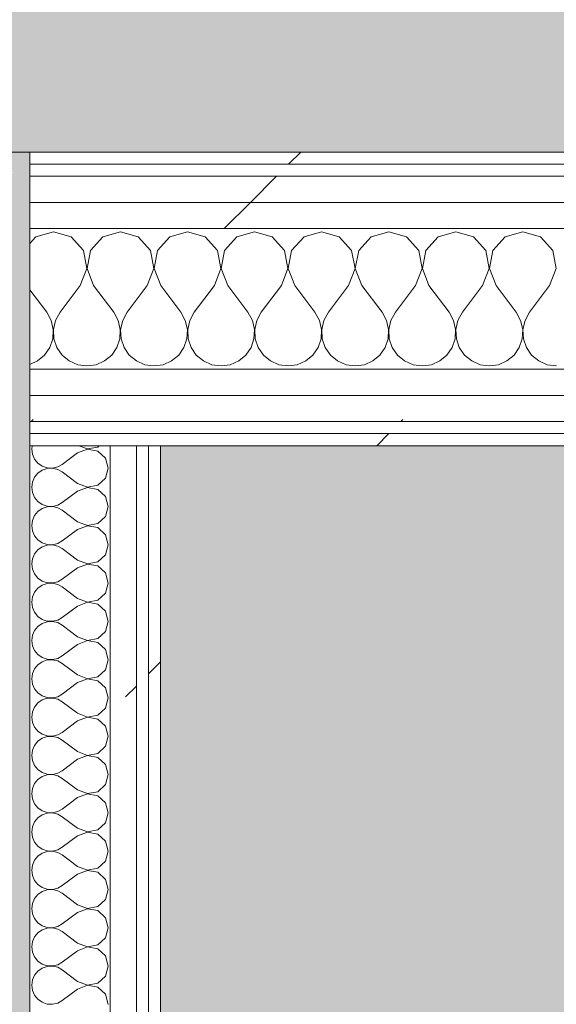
# Model space of a CAD drawing. Header units: millimetres. Extents: x -40968 to 13979, y -19284 to 4746.
# Tile 60 of 106: x -23033 to -22767, y 1686 to 2175. Entities that reach past the tile are written whole.
import ezdxf

# ---------------------------------------------------------------- set-up
doc = ezdxf.new("R2010")
doc.units = ezdxf.units.MM
doc.header["$MEASUREMENT"] = 0
doc.linetypes.add('Wipeout_Contour', pattern=[1000, 0, -1000])
for name, color, linetype in [('07_CR_Cel Ras pladur', 7, 'Continuous'), ('12_FAÇ_Façana', 7, 'Continuous'), ('Nuevo_08_E_Envans secs', 7, 'Continuous')]:
    doc.layers.add(name, color=color, linetype=linetype)
for name, color, linetype, lineweight, true_color in [('07_CR_Cel Ras pladur_Pluma_Nº__102', 7, 'Continuous', 5, 0xcccccc), ('12_FAÇ_Façana_Pluma_Nº__176', 7, 'Continuous', 15, 0x93a0c6), ('Nuevo_08_E_Envans secs_Pluma_Nº__102', 7, 'Continuous', 5, 0xcccccc), ('Nuevo_08_E_Envans secs_Pluma_Nº__171', 171, 'Continuous', 13, 0xaaaaff), ('Nuevo_08_E_Envans secs_Pluma_Nº__177', 7, 'Continuous', 15, 0xf7e046)]:
    doc.layers.add(name, color=color, linetype=linetype, lineweight=lineweight, true_color=true_color)
doc.layers.add('12_FAÇ_Façana_Pluma_Nº__7', color=7, linetype='Continuous', lineweight=5)
doc.layers.add('Nuevo_08_E_Envans secs_Pluma_Nº__1', color=7, linetype='Continuous', lineweight=5)
pattern_1 = [(45, (0, 0), (-183.8478, 183.8478), [195, -65]), (45, (7e-14, 183.85), (-183.8478, 183.8478), [195, -65])]

# ---------------------------------------------------------------- blocks, each defined once
blk = doc.blocks.new('Forjado_1_2', base_point=(-28277.4, 2109.55))
at = {"layer": '07_CR_Cel Ras pladur_Pluma_Nº__102', "linetype": 'Continuous', "lineweight": 0, "true_color": 0x333333}
blk.add_hatch(color=250, dxfattribs=at).paths.add_polyline_path([(-28277.4, 2109.55), (7879.57, 2109.55), (7879.57, 3863.45), (-28277.4, 3863.45)])
at = {"layer": '07_CR_Cel Ras pladur_Pluma_Nº__102', "color": 254, "linetype": 'Continuous', "lineweight": 5, "true_color": 0xcccccc, "flags": 128}
blk.add_lwpolyline([(-28277.4, 2109.55), (7879.57, 2109.55), (7879.57, 3863.45), (-28277.4, 3863.45)], close=True, dxfattribs=at)
blk = doc.blocks.new('Forjado_10_2', base_point=(-22963.42, -1128.98))
at = {"layer": '07_CR_Cel Ras pladur_Pluma_Nº__102', "linetype": 'Continuous', "lineweight": 0, "true_color": 0x333333}
h = blk.add_hatch(color=250, dxfattribs=at)
h.paths.add_polyline_path([(-22963.42, -1128.98), (-12886.81, -1128.98), (-12886.81, -996.81), (-12428.84, -996.81), (-12428.84, 1963.55), (-22963.42, 1963.55)])
h.paths.add_polyline_path([(-22498.42, 1617.29), (-12898.42, 1617.29), (-12898.42, -782.71), (-22498.42, -782.71)], flags=0)
at = {"layer": '07_CR_Cel Ras pladur_Pluma_Nº__102', "color": 254, "linetype": 'Continuous', "lineweight": 5, "true_color": 0xcccccc, "flags": 128}
blk.add_lwpolyline([(-22963.42, -1128.98), (-12886.81, -1128.98), (-12886.81, -996.81), (-12428.84, -996.81), (-12428.84, 1963.55), (-22963.42, 1963.55)], close=True, dxfattribs=at)
blk = doc.blocks.new('Muro_60_2', base_point=(-23028.42, -1193.98))
at = {"layer": '12_FAÇ_Façana_Pluma_Nº__176', "linetype": 'Continuous', "lineweight": 0, "true_color": 0x495063}
for points in [[(-23028.42, 2109.55), (-23038.42, 2109.55), (-23038.42, 2099.55), (-23036.6, 2099.55)], [(-23036.6, 2099.55), (-23028.42, 2099.55), (-23028.42, 2109.55)], [(-23036.6, 2099.55), (-23038.42, 2097.33), (-23038.42, -1153.98), (-23028.42, -1153.98), (-23028.42, 2099.55)]]:
    blk.add_hatch(color=251, dxfattribs=at).paths.add_polyline_path(points)
at = {"layer": '12_FAÇ_Façana_Pluma_Nº__7', "color": 7, "linetype": 'Continuous', "lineweight": 5, "flags": 128}
for points in [[(-23028.42, 2109.55), (-23038.42, 2109.55)], [(-23028.42, -1153.98), (-23028.42, 2109.55)]]:
    blk.add_lwpolyline(points, dxfattribs=at)
blk = doc.blocks.new('*X499')
at = {"layer": 'Nuevo_08_E_Envans secs_Pluma_Nº__102', "color": 254, "linetype": 'Continuous', "lineweight": 5, "true_color": 0xcccccc}
for p, q in [((-23027.24, 1963.55), (-23027.47, 1961.9)), ((-23027.47, 1961.9), (-23027.1, 1959.3)), ((-23027.1, 1959.3), (-23026.04, 1956.9)), ((-23004.61, 1960), (-23012.23, 1954.29)), ((-22999.75, 1961.87), (-23004.61, 1960)), ((-23003.95, 1963.55), (-22999.75, 1961.94)), ((-22999.75, 1961.94), (-22994.63, 1962.91)), ((-22994.63, 1960.9), (-22999.75, 1961.87)), ((-22994.63, 1962.91), (-22993.93, 1963.55)), ((-22990.79, 1957.39), (-22994.63, 1960.9)), ((-23026.04, 1956.9), (-23024.37, 1954.87)), ((-23024.37, 1954.87), (-23022.2, 1953.39)), ((-23014.53, 1953.01), (-23012.23, 1954.29)), ((-22989.37, 1952.38), (-22990.79, 1957.39)), ((-23024.37, 1949.89), (-23026.04, 1947.86)), ((-23022.2, 1951.38), (-23024.37, 1949.89)), ((-23022.2, 1953.39), (-23019.71, 1952.55)), ((-23019.71, 1952.22), (-23022.2, 1951.38)), ((-23019.71, 1952.55), (-23017.09, 1952.42)), ((-23017.09, 1952.34), (-23019.71, 1952.22)), ((-23017.09, 1952.42), (-23014.53, 1953.01)), ((-23014.53, 1951.75), (-23017.09, 1952.34)), ((-23012.23, 1950.48), (-23014.53, 1951.75)), ((-23004.61, 1944.76), (-23012.23, 1950.48)), ((-22990.79, 1947.37), (-22989.37, 1952.38)), ((-23027.1, 1945.46), (-23027.47, 1942.86)), ((-23026.04, 1947.86), (-23027.1, 1945.46)), ((-23004.61, 1944.76), (-22999.75, 1942.9)), ((-22994.63, 1943.86), (-22990.79, 1947.37)), ((-23027.47, 1942.86), (-23027.1, 1940.25)), ((-23027.1, 1940.25), (-23026.04, 1937.85)), ((-23004.61, 1940.95), (-23012.23, 1935.24)), ((-22999.75, 1942.82), (-23004.61, 1940.95)), ((-22999.75, 1942.9), (-22994.63, 1943.86)), ((-22994.63, 1941.85), (-22999.75, 1942.82)), ((-22990.79, 1938.34), (-22994.63, 1941.85)), ((-23026.04, 1937.85), (-23024.37, 1935.83)), ((-23024.37, 1935.83), (-23022.2, 1934.34)), ((-23022.2, 1934.34), (-23019.71, 1933.5)), ((-23014.53, 1933.97), (-23012.23, 1935.24)), ((-22989.37, 1933.33), (-22990.79, 1938.34)), ((-23024.37, 1930.84), (-23026.04, 1928.82)), ((-23022.2, 1932.33), (-23024.37, 1930.84)), ((-23019.71, 1933.17), (-23022.2, 1932.33)), ((-23019.71, 1933.5), (-23017.09, 1933.37)), ((-23017.09, 1933.29), (-23019.71, 1933.17)), ((-23017.09, 1933.37), (-23014.53, 1933.97)), ((-23014.53, 1932.7), (-23017.09, 1933.29)), ((-23012.23, 1931.43), (-23014.53, 1932.7)), ((-23004.61, 1925.71), (-23012.23, 1931.43)), ((-22990.79, 1928.33), (-22989.37, 1933.33)), ((-23027.1, 1926.41), (-23027.47, 1923.81)), ((-23026.04, 1928.82), (-23027.1, 1926.41)), ((-23004.61, 1925.71), (-22999.75, 1923.85)), ((-22999.75, 1923.85), (-22994.63, 1924.81)), ((-22994.63, 1924.81), (-22990.79, 1928.33)), ((-23027.47, 1923.81), (-23027.1, 1921.21)), ((-23027.1, 1921.21), (-23026.04, 1918.8)), ((-23004.61, 1921.9), (-23012.23, 1916.19)), ((-22999.75, 1923.77), (-23004.61, 1921.9)), ((-22994.63, 1922.8), (-22999.75, 1923.77)), ((-22990.79, 1919.29), (-22994.63, 1922.8)), ((-23026.04, 1918.8), (-23024.37, 1916.78)), ((-23024.37, 1916.78), (-23022.2, 1915.29)), ((-23022.2, 1915.29), (-23019.71, 1914.45)), ((-23017.09, 1914.32), (-23014.53, 1914.92)), ((-23014.53, 1914.92), (-23012.23, 1916.19)), ((-22989.37, 1914.29), (-22990.79, 1919.29)), ((-23024.37, 1911.79), (-23026.04, 1909.77)), ((-23022.2, 1913.28), (-23024.37, 1911.79)), ((-23019.71, 1914.12), (-23022.2, 1913.28)), ((-23019.71, 1914.45), (-23017.09, 1914.32)), ((-23017.09, 1914.25), (-23019.71, 1914.12)), ((-23014.53, 1913.65), (-23017.09, 1914.25)), ((-23012.23, 1912.38), (-23014.53, 1913.65)), ((-23004.61, 1906.67), (-23012.23, 1912.38)), ((-22990.79, 1909.28), (-22989.37, 1914.29)), ((-23027.1, 1907.36), (-23027.47, 1904.76)), ((-23026.04, 1909.77), (-23027.1, 1907.36)), ((-23004.61, 1906.67), (-22999.75, 1904.8)), ((-22999.75, 1904.8), (-22994.63, 1905.77)), ((-22994.63, 1905.77), (-22990.79, 1909.28)), ((-23027.47, 1904.76), (-23027.1, 1902.16)), ((-23027.1, 1902.16), (-23026.04, 1899.75)), ((-23004.61, 1902.86), (-23012.23, 1897.14)), ((-22999.75, 1904.72), (-23004.61, 1902.86)), ((-22994.63, 1903.76), (-22999.75, 1904.72)), ((-22990.79, 1900.25), (-22994.63, 1903.76)), ((-22989.37, 1895.24), (-22990.79, 1900.25)), ((-23026.04, 1899.75), (-23024.37, 1897.73)), ((-23024.37, 1897.73), (-23022.2, 1896.24)), ((-23022.2, 1896.24), (-23019.71, 1895.4)), ((-23019.71, 1895.4), (-23017.09, 1895.28)), ((-23017.09, 1895.2), (-23019.71, 1895.07)), ((-23017.09, 1895.28), (-23014.53, 1895.87)), ((-23014.53, 1894.6), (-23017.09, 1895.2)), ((-23014.53, 1895.87), (-23012.23, 1897.14)), ((-22990.79, 1890.23), (-22989.37, 1895.24)), ((-23026.04, 1890.72), (-23027.1, 1888.32)), ((-23024.37, 1892.74), (-23026.04, 1890.72)), ((-23022.2, 1894.23), (-23024.37, 1892.74)), ((-23019.71, 1895.07), (-23022.2, 1894.23)), ((-23012.23, 1893.33), (-23014.53, 1894.6)), ((-23004.61, 1887.62), (-23012.23, 1893.33)), ((-23027.1, 1888.32), (-23027.47, 1885.71)), ((-23027.47, 1885.71), (-23027.1, 1883.11)), ((-23004.61, 1887.62), (-22999.75, 1885.75)), ((-22999.75, 1885.68), (-23004.61, 1883.81)), ((-22999.75, 1885.75), (-22994.63, 1886.72)), ((-22994.63, 1884.71), (-22999.75, 1885.68)), ((-22994.63, 1886.72), (-22990.79, 1890.23)), ((-23027.1, 1883.11), (-23026.04, 1880.71)), ((-23026.04, 1880.71), (-23024.37, 1878.68)), ((-23004.61, 1883.81), (-23012.23, 1878.1)), ((-22990.79, 1881.2), (-22994.63, 1884.71)), ((-22989.37, 1876.19), (-22990.79, 1881.2)), ((-23024.37, 1878.68), (-23022.2, 1877.2)), ((-23022.2, 1877.2), (-23019.71, 1876.36)), ((-23019.71, 1876.02), (-23022.2, 1875.19)), ((-23019.71, 1876.36), (-23017.09, 1876.23)), ((-23017.09, 1876.15), (-23019.71, 1876.02)), ((-23017.09, 1876.23), (-23014.53, 1876.82)), ((-23014.53, 1875.56), (-23017.09, 1876.15)), ((-23014.53, 1876.82), (-23012.23, 1878.1)), ((-23012.23, 1874.29), (-23014.53, 1875.56)), ((-22990.79, 1871.18), (-22989.37, 1876.19)), ((-23026.04, 1871.67), (-23027.1, 1869.27)), ((-23024.37, 1873.7), (-23026.04, 1871.67)), ((-23022.2, 1875.19), (-23024.37, 1873.7)), ((-23004.61, 1868.57), (-23012.23, 1874.29)), ((-22994.63, 1867.67), (-22990.79, 1871.18)), ((-23027.1, 1869.27), (-23027.47, 1866.67)), ((-23027.47, 1866.67), (-23027.1, 1864.06)), ((-23004.61, 1868.57), (-22999.75, 1866.71)), ((-22999.75, 1866.63), (-23004.61, 1864.76)), ((-22999.75, 1866.71), (-22994.63, 1867.67)), ((-22994.63, 1865.66), (-22999.75, 1866.63)), ((-23027.1, 1864.06), (-23026.04, 1861.66)), ((-23026.04, 1861.66), (-23024.37, 1859.64)), ((-23004.61, 1864.76), (-23012.23, 1859.05)), ((-22990.79, 1862.15), (-22994.63, 1865.66)), ((-22989.37, 1857.14), (-22990.79, 1862.15)), ((-23024.37, 1859.64), (-23022.2, 1858.15)), ((-23022.2, 1856.14), (-23024.37, 1854.65)), ((-23022.2, 1858.15), (-23019.71, 1857.31)), ((-23019.71, 1856.98), (-23022.2, 1856.14)), ((-23019.71, 1857.31), (-23017.09, 1857.18)), ((-23017.09, 1857.1), (-23019.71, 1856.98)), ((-23017.09, 1857.18), (-23014.53, 1857.78)), ((-23014.53, 1856.51), (-23017.09, 1857.1)), ((-23014.53, 1857.78), (-23012.23, 1859.05)), ((-23012.23, 1855.24), (-23014.53, 1856.51)), ((-22990.79, 1852.14), (-22989.37, 1857.14)), ((-23026.04, 1852.63), (-23027.1, 1850.22)), ((-23024.37, 1854.65), (-23026.04, 1852.63)), ((-23004.61, 1849.52), (-23012.23, 1855.24)), ((-22994.63, 1848.62), (-22990.79, 1852.14)), ((-23027.1, 1850.22), (-23027.47, 1847.62)), ((-23027.47, 1847.62), (-23027.1, 1845.02)), ((-23004.61, 1849.52), (-22999.75, 1847.66)), ((-22999.75, 1847.58), (-23004.61, 1845.71)), ((-22999.75, 1847.66), (-22994.63, 1848.62)), ((-22994.63, 1846.61), (-22999.75, 1847.58)), ((-22990.79, 1843.1), (-22994.63, 1846.61)), ((-23027.1, 1845.02), (-23026.04, 1842.61)), ((-23026.04, 1842.61), (-23024.37, 1840.59)), ((-23004.61, 1845.71), (-23012.23, 1840)), ((-22989.37, 1838.1), (-22990.79, 1843.1)), ((-23024.37, 1840.59), (-23022.2, 1839.1)), ((-23022.2, 1837.09), (-23024.37, 1835.6)), ((-23022.2, 1839.1), (-23019.71, 1838.26)), ((-23019.71, 1837.93), (-23022.2, 1837.09)), ((-23019.71, 1838.26), (-23017.09, 1838.13)), ((-23017.09, 1838.06), (-23019.71, 1837.93)), ((-23017.09, 1838.13), (-23014.53, 1838.73)), ((-23014.53, 1837.46), (-23017.09, 1838.06)), ((-23014.53, 1838.73), (-23012.23, 1840)), ((-23012.23, 1836.19), (-23014.53, 1837.46)), ((-22990.79, 1833.09), (-22989.37, 1838.1)), ((-23026.04, 1833.58), (-23027.1, 1831.17)), ((-23024.37, 1835.6), (-23026.04, 1833.58)), ((-23004.61, 1830.48), (-23012.23, 1836.19)), ((-22994.63, 1829.58), (-22990.79, 1833.09)), ((-23027.1, 1831.17), (-23027.47, 1828.57)), ((-23027.47, 1828.57), (-23027.1, 1825.97)), ((-23004.61, 1826.67), (-23012.23, 1820.95)), ((-23004.61, 1830.48), (-22999.75, 1828.61)), ((-22999.75, 1828.53), (-23004.61, 1826.67)), ((-22999.75, 1828.61), (-22994.63, 1829.58)), ((-22994.63, 1827.57), (-22999.75, 1828.53)), ((-22990.79, 1824.05), (-22994.63, 1827.57)), ((-23027.1, 1825.97), (-23026.04, 1823.56)), ((-23026.04, 1823.56), (-23024.37, 1821.54)), ((-22989.37, 1819.05), (-22990.79, 1824.05)), ((-23024.37, 1821.54), (-23022.2, 1820.05)), ((-23022.2, 1818.04), (-23024.37, 1816.55)), ((-23022.2, 1820.05), (-23019.71, 1819.21)), ((-23019.71, 1818.88), (-23022.2, 1818.04)), ((-23019.71, 1819.21), (-23017.09, 1819.09)), ((-23017.09, 1819.01), (-23019.71, 1818.88)), ((-23017.09, 1819.09), (-23014.53, 1819.68)), ((-23014.53, 1818.41), (-23017.09, 1819.01)), ((-23014.53, 1819.68), (-23012.23, 1820.95)), ((-23012.23, 1817.14), (-23014.53, 1818.41)), ((-23004.61, 1811.43), (-23012.23, 1817.14)), ((-22990.79, 1814.04), (-22989.37, 1819.05)), ((-23027.1, 1812.13), (-23027.47, 1809.52)), ((-23026.04, 1814.53), (-23027.1, 1812.13)), ((-23024.37, 1816.55), (-23026.04, 1814.53)), ((-22994.63, 1810.53), (-22990.79, 1814.04)), ((-23027.47, 1809.52), (-23027.1, 1806.92)), ((-23004.61, 1807.62), (-23012.23, 1801.9)), ((-23004.61, 1811.43), (-22999.75, 1809.56)), ((-22999.75, 1809.49), (-23004.61, 1807.62)), ((-22999.75, 1809.56), (-22994.63, 1810.53)), ((-22994.63, 1808.52), (-22999.75, 1809.49)), ((-22990.79, 1805.01), (-22994.63, 1808.52)), ((-23027.1, 1806.92), (-23026.04, 1804.52)), ((-23026.04, 1804.52), (-23024.37, 1802.49)), ((-23024.37, 1802.49), (-23022.2, 1801.01)), ((-22989.37, 1800), (-22990.79, 1805.01)), ((-23024.37, 1797.51), (-23026.04, 1795.48)), ((-23022.2, 1798.99), (-23024.37, 1797.51)), ((-23022.2, 1801.01), (-23019.71, 1800.17)), ((-23019.71, 1799.83), (-23022.2, 1798.99)), ((-23019.71, 1800.17), (-23017.09, 1800.04)), ((-23017.09, 1799.96), (-23019.71, 1799.83)), ((-23017.09, 1800.04), (-23014.53, 1800.63)), ((-23014.53, 1799.37), (-23017.09, 1799.96)), ((-23014.53, 1800.63), (-23012.23, 1801.9)), ((-23012.23, 1798.1), (-23014.53, 1799.37)), ((-23004.61, 1792.38), (-23012.23, 1798.1)), ((-22990.79, 1794.99), (-22989.37, 1800)), ((-23027.1, 1793.08), (-23027.47, 1790.48)), ((-23026.04, 1795.48), (-23027.1, 1793.08)), ((-23004.61, 1792.38), (-22999.75, 1790.51)), ((-22994.63, 1791.48), (-22990.79, 1794.99)), ((-23027.47, 1790.48), (-23027.1, 1787.87)), ((-23027.1, 1787.87), (-23026.04, 1785.47)), ((-23004.61, 1788.57), (-23012.23, 1782.86)), ((-22999.75, 1790.44), (-23004.61, 1788.57)), ((-22999.75, 1790.51), (-22994.63, 1791.48)), ((-22994.63, 1789.47), (-22999.75, 1790.44)), ((-22990.79, 1785.96), (-22994.63, 1789.47)), ((-23026.04, 1785.47), (-23024.37, 1783.45)), ((-23024.37, 1783.45), (-23022.2, 1781.96)), ((-23014.53, 1781.59), (-23012.23, 1782.86)), ((-22989.37, 1780.95), (-22990.79, 1785.96)), ((-23024.37, 1778.46), (-23026.04, 1776.44)), ((-23022.2, 1779.95), (-23024.37, 1778.46)), ((-23022.2, 1781.96), (-23019.71, 1781.12)), ((-23019.71, 1780.79), (-23022.2, 1779.95)), ((-23019.71, 1781.12), (-23017.09, 1780.99)), ((-23017.09, 1780.91), (-23019.71, 1780.79)), ((-23017.09, 1780.99), (-23014.53, 1781.59)), ((-23014.53, 1780.32), (-23017.09, 1780.91)), ((-23012.23, 1779.05), (-23014.53, 1780.32)), ((-23004.61, 1773.33), (-23012.23, 1779.05)), ((-22990.79, 1775.95), (-22989.37, 1780.95)), ((-23027.1, 1774.03), (-23027.47, 1771.43)), ((-23026.04, 1776.44), (-23027.1, 1774.03)), ((-23004.61, 1773.33), (-22999.75, 1771.47)), ((-22994.63, 1772.43), (-22990.79, 1775.95)), ((-23027.47, 1771.43), (-23027.1, 1768.83)), ((-23027.1, 1768.83), (-23026.04, 1766.42)), ((-23004.61, 1769.52), (-23012.23, 1763.81)), ((-22999.75, 1771.39), (-23004.61, 1769.52)), ((-22999.75, 1771.47), (-22994.63, 1772.43)), ((-22994.63, 1770.42), (-22999.75, 1771.39)), ((-22990.79, 1766.91), (-22994.63, 1770.42)), ((-23026.04, 1766.42), (-23024.37, 1764.4)), ((-23024.37, 1764.4), (-23022.2, 1762.91)), ((-23014.53, 1762.54), (-23012.23, 1763.81)), ((-22989.37, 1761.9), (-22990.79, 1766.91)), ((-23024.37, 1759.41), (-23026.04, 1757.39)), ((-23022.2, 1760.9), (-23024.37, 1759.41)), ((-23022.2, 1762.91), (-23019.71, 1762.07)), ((-23019.71, 1761.74), (-23022.2, 1760.9)), ((-23019.71, 1762.07), (-23017.09, 1761.94)), ((-23017.09, 1761.87), (-23019.71, 1761.74)), ((-23017.09, 1761.94), (-23014.53, 1762.54)), ((-23014.53, 1761.27), (-23017.09, 1761.87)), ((-23012.23, 1760), (-23014.53, 1761.27)), ((-23004.61, 1754.29), (-23012.23, 1760)), ((-22990.79, 1756.9), (-22989.37, 1761.9)), ((-23027.1, 1754.98), (-23027.47, 1752.38)), ((-23026.04, 1757.39), (-23027.1, 1754.98)), ((-23004.61, 1754.29), (-22999.75, 1752.42)), ((-22999.75, 1752.42), (-22994.63, 1753.39)), ((-22994.63, 1753.39), (-22990.79, 1756.9)), ((-23027.47, 1752.38), (-23027.1, 1749.78)), ((-23027.1, 1749.78), (-23026.04, 1747.37)), ((-23004.61, 1750.48), (-23012.23, 1744.76)), ((-22999.75, 1752.34), (-23004.61, 1750.48)), ((-22994.63, 1751.38), (-22999.75, 1752.34)), ((-22990.79, 1747.86), (-22994.63, 1751.38)), ((-23026.04, 1747.37), (-23024.37, 1745.35)), ((-23024.37, 1745.35), (-23022.2, 1743.86)), ((-23022.2, 1743.86), (-23019.71, 1743.02)), ((-23017.09, 1742.9), (-23014.53, 1743.49)), ((-23014.53, 1743.49), (-23012.23, 1744.76)), ((-22989.37, 1742.86), (-22990.79, 1747.86)), ((-23024.37, 1740.36), (-23026.04, 1738.34)), ((-23022.2, 1741.85), (-23024.37, 1740.36)), ((-23019.71, 1742.69), (-23022.2, 1741.85)), ((-23019.71, 1743.02), (-23017.09, 1742.9)), ((-23017.09, 1742.82), (-23019.71, 1742.69)), ((-23014.53, 1742.22), (-23017.09, 1742.82)), ((-23012.23, 1740.95), (-23014.53, 1742.22)), ((-23004.61, 1735.24), (-23012.23, 1740.95)), ((-22990.79, 1737.85), (-22989.37, 1742.86)), ((-23027.1, 1735.94), (-23027.47, 1733.33)), ((-23026.04, 1738.34), (-23027.1, 1735.94)), ((-23004.61, 1735.24), (-22999.75, 1733.37)), ((-22999.75, 1733.37), (-22994.63, 1734.34)), ((-22994.63, 1734.34), (-22990.79, 1737.85)), ((-23027.47, 1733.33), (-23027.1, 1730.73)), ((-23027.1, 1730.73), (-23026.04, 1728.33)), ((-23004.61, 1731.43), (-23012.23, 1725.71)), ((-22999.75, 1733.29), (-23004.61, 1731.43)), ((-22994.63, 1732.33), (-22999.75, 1733.29)), ((-22990.79, 1728.82), (-22994.63, 1732.33)), ((-22989.37, 1723.81), (-22990.79, 1728.82)), ((-23026.04, 1728.33), (-23024.37, 1726.3)), ((-23024.37, 1726.3), (-23022.2, 1724.81)), ((-23022.2, 1724.81), (-23019.71, 1723.98)), ((-23019.71, 1723.98), (-23017.09, 1723.85)), ((-23017.09, 1723.77), (-23019.71, 1723.64)), ((-23017.09, 1723.85), (-23014.53, 1724.44)), ((-23014.53, 1723.18), (-23017.09, 1723.77)), ((-23014.53, 1724.44), (-23012.23, 1725.71)), ((-22990.79, 1718.8), (-22989.37, 1723.81)), ((-23026.04, 1719.29), (-23027.1, 1716.89)), ((-23024.37, 1721.32), (-23026.04, 1719.29)), ((-23022.2, 1722.8), (-23024.37, 1721.32)), ((-23019.71, 1723.64), (-23022.2, 1722.8)), ((-23012.23, 1721.9), (-23014.53, 1723.18)), ((-23004.61, 1716.19), (-23012.23, 1721.9)), ((-23027.1, 1716.89), (-23027.47, 1714.29)), ((-23027.47, 1714.29), (-23027.1, 1711.68)), ((-23004.61, 1716.19), (-22999.75, 1714.32)), ((-22999.75, 1714.25), (-23004.61, 1712.38)), ((-22999.75, 1714.32), (-22994.63, 1715.29)), ((-22994.63, 1713.28), (-22999.75, 1714.25)), ((-22994.63, 1715.29), (-22990.79, 1718.8)), ((-23027.1, 1711.68), (-23026.04, 1709.28)), ((-23026.04, 1709.28), (-23024.37, 1707.26)), ((-23004.61, 1712.38), (-23012.23, 1706.67)), ((-22990.79, 1709.77), (-22994.63, 1713.28)), ((-22989.37, 1704.76), (-22990.79, 1709.77)), ((-23024.37, 1707.26), (-23022.2, 1705.77)), ((-23022.2, 1705.77), (-23019.71, 1704.93)), ((-23019.71, 1704.6), (-23022.2, 1703.76)), ((-23019.71, 1704.93), (-23017.09, 1704.8)), ((-23017.09, 1704.72), (-23019.71, 1704.6)), ((-23017.09, 1704.8), (-23014.53, 1705.4)), ((-23014.53, 1704.13), (-23017.09, 1704.72)), ((-23014.53, 1705.4), (-23012.23, 1706.67)), ((-22990.79, 1699.75), (-22989.37, 1704.76)), ((-23026.04, 1700.25), (-23027.1, 1697.84)), ((-23024.37, 1702.27), (-23026.04, 1700.25)), ((-23022.2, 1703.76), (-23024.37, 1702.27)), ((-23012.23, 1702.86), (-23014.53, 1704.13)), ((-23004.61, 1697.14), (-23012.23, 1702.86)), ((-22994.63, 1696.24), (-22990.79, 1699.75)), ((-23027.1, 1697.84), (-23027.47, 1695.24)), ((-23027.47, 1695.24), (-23027.1, 1692.64)), ((-23004.61, 1697.14), (-22999.75, 1695.28)), ((-22999.75, 1695.2), (-23004.61, 1693.33)), ((-22999.75, 1695.28), (-22994.63, 1696.24)), ((-22994.63, 1694.23), (-22999.75, 1695.2)), ((-23027.1, 1692.64), (-23026.04, 1690.23)), ((-23026.04, 1690.23), (-23024.37, 1688.21)), ((-23004.61, 1693.33), (-23012.23, 1687.62)), ((-22990.79, 1690.72), (-22994.63, 1694.23)), ((-22989.37, 1685.71), (-22990.79, 1690.72)), ((-23024.37, 1688.21), (-23022.2, 1686.72)), ((-23022.2, 1686.72), (-23019.71, 1685.88)), ((-23019.71, 1685.88), (-23017.09, 1685.75)), ((-23017.09, 1685.75), (-23014.53, 1686.35)), ((-23014.53, 1686.35), (-23012.23, 1687.62))]:
    blk.add_line(p, q, dxfattribs=at)
blk = doc.blocks.new('Muro_89_2', base_point=(-23028.42, -1193.98))
at = {"layer": 'Nuevo_08_E_Envans secs_Pluma_Nº__1', "color": 7, "linetype": 'Continuous', "lineweight": 5, "flags": 128}
blk.add_lwpolyline([(-23028.42, 1963.55), (-23028.42, -1128.98)], dxfattribs=at)
at = {"color": 254, "linetype": 'Wipeout_Contour', "lineweight": 0, "ltscale": 92150.5604}
blk.add_wipeout([(-22975.42, -1128.98), (-22975.42, 1963.55), (-22988.42, 1963.55), (-22988.42, -1128.98)], dxfattribs=at).dxf.layer = 'Nuevo_08_E_Envans secs'
at = {"color": 254, "linetype": 'Wipeout_Contour', "lineweight": 0, "ltscale": 92088.710354}
blk.add_wipeout([(-22963.42, -1128.98), (-22963.42, 1963.55), (-22969.42, 1963.55), (-22969.42, -1128.98)], dxfattribs=at).dxf.layer = 'Nuevo_08_E_Envans secs'
at = {"layer": 'Nuevo_08_E_Envans secs_Pluma_Nº__171', "linetype": 'Continuous', "lineweight": 13, "true_color": 0xaaaaff}
h = blk.add_hatch(dxfattribs=at)
h.set_pattern_fill('Panellat_HPL_0002', color=161, style=0, pattern_type=2)
h.set_pattern_definition(pattern_1)
h.paths.add_polyline_path([(-22963.42, -1128.98), (-22963.42, 1963.55), (-22969.42, 1963.55), (-22969.42, -1128.98)])
at = {"layer": 'Nuevo_08_E_Envans secs_Pluma_Nº__177', "linetype": 'Continuous', "lineweight": 15, "true_color": 0xf7e046}
h = blk.add_hatch(dxfattribs=at)
h.set_pattern_fill('Panellat_HPL_0002', color=53, style=0, pattern_type=2)
h.set_pattern_definition(pattern_1)
h.paths.add_polyline_path([(-22975.42, -1128.98), (-22975.42, 1963.55), (-22988.42, 1963.55), (-22988.42, -1128.98)])
at = {"layer": 'Nuevo_08_E_Envans secs_Pluma_Nº__1', "color": 7, "linetype": 'Continuous', "lineweight": 5}
for p, q in [((-22988.42, -1128.98), (-22988.42, 1963.55)), ((-22975.42, -1128.98), (-22975.42, 1963.55)), ((-22969.42, -1128.98), (-22969.42, 1963.55))]:
    blk.add_line(p, q, dxfattribs=at)
at = {"layer": 'Nuevo_08_E_Envans secs_Pluma_Nº__1', "color": 7, "linetype": 'Continuous', "lineweight": 5, "flags": 128}
for points in [[(-22988.42, 1963.55), (-23028.42, 1963.55)], [(-22975.42, 1963.55), (-22988.42, 1963.55)], [(-22969.42, 1963.55), (-22975.42, 1963.55)], [(-22963.42, 1963.55), (-22969.42, 1963.55)], [(-22963.42, -1128.98), (-22963.42, 1963.55)]]:
    blk.add_lwpolyline(points, dxfattribs=at)
at = {"layer": 'Nuevo_08_E_Envans secs', "color": 7, "lineweight": 20}
blk.add_blockref('*X499', (0, 0), dxfattribs=at)
blk = doc.blocks.new('*X656')
at = {"layer": 'Nuevo_08_E_Envans secs_Pluma_Nº__102', "color": 254, "linetype": 'Continuous', "lineweight": 5, "true_color": 0xcccccc}
for p, q in [((-23025.43, 2067.4), (-23028.42, 2064.13)), ((-23016.67, 2069.89), (-23025.43, 2067.4)), ((-23007.9, 2067.4), (-23016.67, 2069.89)), ((-23001.76, 2060.68), (-23007.9, 2067.4)), ((-22992.1, 2067.4), (-22998.24, 2060.68)), ((-22983.33, 2069.89), (-22992.1, 2067.4)), ((-22974.57, 2067.4), (-22983.33, 2069.89)), ((-22968.43, 2060.68), (-22974.57, 2067.4)), ((-22958.76, 2067.4), (-22964.91, 2060.68)), ((-22950, 2069.89), (-22958.76, 2067.4)), ((-22941.24, 2067.4), (-22950, 2069.89)), ((-22935.09, 2060.68), (-22941.24, 2067.4)), ((-22925.43, 2067.4), (-22931.57, 2060.68)), ((-22916.67, 2069.89), (-22925.43, 2067.4)), ((-22907.9, 2067.4), (-22916.67, 2069.89)), ((-22901.76, 2060.68), (-22907.9, 2067.4)), ((-22892.1, 2067.4), (-22898.24, 2060.68)), ((-22883.33, 2069.89), (-22892.1, 2067.4)), ((-22874.57, 2067.4), (-22883.33, 2069.89)), ((-22868.43, 2060.68), (-22874.57, 2067.4)), ((-22858.76, 2067.4), (-22864.91, 2060.68)), ((-22850, 2069.89), (-22858.76, 2067.4)), ((-22841.24, 2067.4), (-22850, 2069.89)), ((-22835.09, 2060.68), (-22841.24, 2067.4)), ((-22825.43, 2067.4), (-22831.57, 2060.68)), ((-22816.67, 2069.89), (-22825.43, 2067.4)), ((-22807.9, 2067.4), (-22816.67, 2069.89)), ((-22801.76, 2060.68), (-22807.9, 2067.4)), ((-22792.1, 2067.4), (-22798.24, 2060.68)), ((-22783.33, 2069.89), (-22792.1, 2067.4)), ((-22774.57, 2067.4), (-22783.33, 2069.89)), ((-22768.43, 2060.68), (-22774.57, 2067.4)), ((-23000.07, 2051.72), (-23001.76, 2060.68)), ((-22998.24, 2060.68), (-22999.93, 2051.72)), ((-22966.73, 2051.72), (-22968.43, 2060.68)), ((-22964.91, 2060.68), (-22966.6, 2051.72)), ((-22933.4, 2051.72), (-22935.09, 2060.68)), ((-22931.57, 2060.68), (-22933.27, 2051.72)), ((-22900.07, 2051.72), (-22901.76, 2060.68)), ((-22898.24, 2060.68), (-22899.93, 2051.72)), ((-22866.73, 2051.72), (-22868.43, 2060.68)), ((-22864.91, 2060.68), (-22866.6, 2051.72)), ((-22833.4, 2051.72), (-22835.09, 2060.68)), ((-22831.57, 2060.68), (-22833.27, 2051.72)), ((-22800.07, 2051.72), (-22801.76, 2060.68)), ((-22798.24, 2060.68), (-22799.93, 2051.72)), ((-22766.73, 2051.72), (-22768.43, 2060.68)), ((-23003.33, 2043.22), (-23000.07, 2051.72)), ((-22999.93, 2051.72), (-22996.67, 2043.22)), ((-22970, 2043.22), (-22966.73, 2051.72)), ((-22966.6, 2051.72), (-22963.33, 2043.22)), ((-22936.67, 2043.22), (-22933.4, 2051.72)), ((-22933.27, 2051.72), (-22930, 2043.22)), ((-22903.33, 2043.22), (-22900.07, 2051.72)), ((-22899.93, 2051.72), (-22896.67, 2043.22)), ((-22870, 2043.22), (-22866.73, 2051.72)), ((-22866.6, 2051.72), (-22863.33, 2043.22)), ((-22836.67, 2043.22), (-22833.4, 2051.72)), ((-22833.27, 2051.72), (-22830, 2043.22)), ((-22803.33, 2043.22), (-22800.07, 2051.72)), ((-22799.93, 2051.72), (-22796.67, 2043.22)), ((-22770, 2043.22), (-22766.73, 2051.72)), ((-23003.33, 2043.22), (-23013.33, 2029.89)), ((-22996.67, 2043.22), (-22986.67, 2029.89)), ((-22970, 2043.22), (-22980, 2029.89)), ((-22963.33, 2043.22), (-22953.33, 2029.89)), ((-22936.67, 2043.22), (-22946.67, 2029.89)), ((-22930, 2043.22), (-22920, 2029.89)), ((-22903.33, 2043.22), (-22913.33, 2029.89)), ((-22896.67, 2043.22), (-22886.67, 2029.89)), ((-22870, 2043.22), (-22880, 2029.89)), ((-22863.33, 2043.22), (-22853.33, 2029.89)), ((-22836.67, 2043.22), (-22846.67, 2029.89)), ((-22830, 2043.22), (-22820, 2029.89)), ((-22803.33, 2043.22), (-22813.33, 2029.89)), ((-22796.67, 2043.22), (-22786.67, 2029.89)), ((-22770, 2043.22), (-22780, 2029.89)), ((-23028.42, 2041.11), (-23020, 2029.89)), ((-23017.77, 2025.86), (-23020, 2029.89)), ((-23013.33, 2029.89), (-23015.56, 2025.86)), ((-22984.44, 2025.86), (-22986.67, 2029.89)), ((-22980, 2029.89), (-22982.23, 2025.86)), ((-22951.11, 2025.86), (-22953.33, 2029.89)), ((-22946.67, 2029.89), (-22948.89, 2025.86)), ((-22917.77, 2025.86), (-22920, 2029.89)), ((-22913.33, 2029.89), (-22915.56, 2025.86)), ((-22884.44, 2025.86), (-22886.67, 2029.89)), ((-22880, 2029.89), (-22882.23, 2025.86)), ((-22851.11, 2025.86), (-22853.33, 2029.89)), ((-22846.67, 2029.89), (-22848.89, 2025.86)), ((-22817.77, 2025.86), (-22820, 2029.89)), ((-22813.33, 2029.89), (-22815.56, 2025.86)), ((-22784.44, 2025.86), (-22786.67, 2029.89)), ((-22780, 2029.89), (-22782.23, 2025.86)), ((-23016.73, 2021.38), (-23017.77, 2025.86)), ((-23015.56, 2025.86), (-23016.6, 2021.38)), ((-22983.4, 2021.38), (-22984.44, 2025.86)), ((-22982.23, 2025.86), (-22983.27, 2021.38)), ((-22950.07, 2021.38), (-22951.11, 2025.86)), ((-22948.89, 2025.86), (-22949.93, 2021.38)), ((-22916.73, 2021.38), (-22917.77, 2025.86)), ((-22915.56, 2025.86), (-22916.6, 2021.38)), ((-22883.4, 2021.38), (-22884.44, 2025.86)), ((-22882.23, 2025.86), (-22883.27, 2021.38)), ((-22850.07, 2021.38), (-22851.11, 2025.86)), ((-22848.89, 2025.86), (-22849.93, 2021.38)), ((-22816.73, 2021.38), (-22817.77, 2025.86)), ((-22815.56, 2025.86), (-22816.6, 2021.38)), ((-22783.4, 2021.38), (-22784.44, 2025.86)), ((-22782.23, 2025.86), (-22783.27, 2021.38)), ((-23016.96, 2016.79), (-23016.73, 2021.38)), ((-23016.6, 2021.38), (-23016.38, 2016.79)), ((-22983.62, 2016.79), (-22983.4, 2021.38)), ((-22983.27, 2021.38), (-22983.04, 2016.79)), ((-22950.29, 2016.79), (-22950.07, 2021.38)), ((-22949.93, 2021.38), (-22949.71, 2016.79)), ((-22916.96, 2016.79), (-22916.73, 2021.38)), ((-22916.6, 2021.38), (-22916.38, 2016.79)), ((-22883.62, 2016.79), (-22883.4, 2021.38)), ((-22883.27, 2021.38), (-22883.04, 2016.79)), ((-22850.29, 2016.79), (-22850.07, 2021.38)), ((-22849.93, 2021.38), (-22849.71, 2016.79)), ((-22816.96, 2016.79), (-22816.73, 2021.38)), ((-22816.6, 2021.38), (-22816.38, 2016.79)), ((-22783.62, 2016.79), (-22783.4, 2021.38)), ((-22783.27, 2021.38), (-22783.04, 2016.79)), ((-23018.43, 2012.43), (-23016.96, 2016.79)), ((-23016.38, 2016.79), (-23014.91, 2012.43)), ((-22985.09, 2012.43), (-22983.62, 2016.79)), ((-22983.04, 2016.79), (-22981.57, 2012.43)), ((-22951.76, 2012.43), (-22950.29, 2016.79)), ((-22949.71, 2016.79), (-22948.24, 2012.43)), ((-22918.43, 2012.43), (-22916.96, 2016.79)), ((-22916.38, 2016.79), (-22914.91, 2012.43)), ((-22885.09, 2012.43), (-22883.62, 2016.79)), ((-22883.04, 2016.79), (-22881.57, 2012.43)), ((-22851.76, 2012.43), (-22850.29, 2016.79)), ((-22849.71, 2016.79), (-22848.24, 2012.43)), ((-22818.43, 2012.43), (-22816.96, 2016.79)), ((-22816.38, 2016.79), (-22814.91, 2012.43)), ((-22785.09, 2012.43), (-22783.62, 2016.79)), ((-22783.04, 2016.79), (-22781.57, 2012.43)), ((-23024.57, 2005.71), (-23021.03, 2008.64)), ((-23021.03, 2008.64), (-23018.43, 2012.43)), ((-23014.91, 2012.43), (-23012.3, 2008.64)), ((-23012.3, 2008.64), (-23008.76, 2005.71)), ((-22991.24, 2005.71), (-22987.7, 2008.64)), ((-22987.7, 2008.64), (-22985.09, 2012.43)), ((-22981.57, 2012.43), (-22978.97, 2008.64)), ((-22978.97, 2008.64), (-22975.43, 2005.71)), ((-22957.9, 2005.71), (-22954.36, 2008.64)), ((-22954.36, 2008.64), (-22951.76, 2012.43)), ((-22948.24, 2012.43), (-22945.64, 2008.64)), ((-22945.64, 2008.64), (-22942.1, 2005.71)), ((-22924.57, 2005.71), (-22921.03, 2008.64)), ((-22921.03, 2008.64), (-22918.43, 2012.43)), ((-22914.91, 2012.43), (-22912.3, 2008.64)), ((-22912.3, 2008.64), (-22908.76, 2005.71)), ((-22891.24, 2005.71), (-22887.7, 2008.64)), ((-22887.7, 2008.64), (-22885.09, 2012.43)), ((-22881.57, 2012.43), (-22878.97, 2008.64)), ((-22878.97, 2008.64), (-22875.43, 2005.71)), ((-22857.9, 2005.71), (-22854.36, 2008.64)), ((-22854.36, 2008.64), (-22851.76, 2012.43)), ((-22848.24, 2012.43), (-22845.64, 2008.64)), ((-22845.64, 2008.64), (-22842.1, 2005.71)), ((-22824.57, 2005.71), (-22821.03, 2008.64)), ((-22821.03, 2008.64), (-22818.43, 2012.43)), ((-22814.91, 2012.43), (-22812.3, 2008.64)), ((-22812.3, 2008.64), (-22808.76, 2005.71)), ((-22791.24, 2005.71), (-22787.7, 2008.64)), ((-22787.7, 2008.64), (-22785.09, 2012.43)), ((-22781.57, 2012.43), (-22778.97, 2008.64)), ((-22778.97, 2008.64), (-22775.43, 2005.71)), ((-23028.42, 2004.02), (-23024.57, 2005.71)), ((-23008.76, 2005.71), (-23004.55, 2003.86)), ((-23004.55, 2003.86), (-23000, 2003.22)), ((-23000, 2003.22), (-22995.45, 2003.86)), ((-22995.45, 2003.86), (-22991.24, 2005.71)), ((-22975.43, 2005.71), (-22971.22, 2003.86)), ((-22971.22, 2003.86), (-22966.67, 2003.22)), ((-22966.67, 2003.22), (-22962.11, 2003.86)), ((-22962.11, 2003.86), (-22957.9, 2005.71)), ((-22942.1, 2005.71), (-22937.89, 2003.86)), ((-22937.89, 2003.86), (-22933.33, 2003.22)), ((-22933.33, 2003.22), (-22928.78, 2003.86)), ((-22928.78, 2003.86), (-22924.57, 2005.71)), ((-22908.76, 2005.71), (-22904.55, 2003.86)), ((-22904.55, 2003.86), (-22900, 2003.22)), ((-22900, 2003.22), (-22895.45, 2003.86)), ((-22895.45, 2003.86), (-22891.24, 2005.71)), ((-22875.43, 2005.71), (-22871.22, 2003.86)), ((-22871.22, 2003.86), (-22866.67, 2003.22)), ((-22866.67, 2003.22), (-22862.11, 2003.86)), ((-22862.11, 2003.86), (-22857.9, 2005.71)), ((-22842.1, 2005.71), (-22837.89, 2003.86)), ((-22837.89, 2003.86), (-22833.33, 2003.22)), ((-22833.33, 2003.22), (-22828.78, 2003.86)), ((-22828.78, 2003.86), (-22824.57, 2005.71)), ((-22808.76, 2005.71), (-22804.55, 2003.86)), ((-22804.55, 2003.86), (-22800, 2003.22)), ((-22800, 2003.22), (-22795.45, 2003.86)), ((-22795.45, 2003.86), (-22791.24, 2005.71)), ((-22775.43, 2005.71), (-22771.22, 2003.86)), ((-22771.22, 2003.86), (-22766.67, 2003.22))]:
    blk.add_line(p, q, dxfattribs=at)
blk = doc.blocks.new('Muro_129_2', base_point=(-21987.06, 2109.55))
at = {"color": 254, "linetype": 'Wipeout_Contour', "lineweight": 0, "ltscale": 90424.633632}
blk.add_wipeout([(-21987.06, 2109.55), (-23028.42, 2109.55), (-23028.42, 2103.55), (-21987.06, 2103.55)], dxfattribs=at).dxf.layer = 'Nuevo_08_E_Envans secs'
at = {"color": 254, "linetype": 'Wipeout_Contour', "lineweight": 0, "ltscale": 90418.877121}
blk.add_wipeout([(-21987.06, 2097.55), (-23028.42, 2097.55), (-23028.42, 2084.55), (-21987.06, 2084.55)], dxfattribs=at).dxf.layer = 'Nuevo_08_E_Envans secs'
at = {"color": 254, "linetype": 'Wipeout_Contour', "lineweight": 0, "ltscale": 90374.143122}
blk.add_wipeout([(-21987.06, 1969.55), (-23028.42, 1969.55), (-23028.42, 1963.55), (-21987.06, 1963.55)], dxfattribs=at).dxf.layer = 'Nuevo_08_E_Envans secs'
at = {"layer": 'Nuevo_08_E_Envans secs_Pluma_Nº__171', "linetype": 'Continuous', "lineweight": 13, "true_color": 0xaaaaff}
h = blk.add_hatch(dxfattribs=at)
h.set_pattern_fill('Panellat_HPL_0002', color=161, style=0, pattern_type=2)
h.set_pattern_definition(pattern_1)
h.paths.add_polyline_path([(-21987.06, 2109.55), (-23028.42, 2109.55), (-23028.42, 2103.55), (-21987.06, 2103.55)])
h = blk.add_hatch(dxfattribs=at)
h.set_pattern_fill('Panellat_HPL_0002', color=161, style=0, pattern_type=2)
h.set_pattern_definition(pattern_1)
h.paths.add_polyline_path([(-21987.06, 1969.55), (-23028.42, 1969.55), (-23028.42, 1963.55), (-21987.06, 1963.55)])
at = {"layer": 'Nuevo_08_E_Envans secs_Pluma_Nº__177', "linetype": 'Continuous', "lineweight": 15, "true_color": 0xf7e046}
h = blk.add_hatch(dxfattribs=at)
h.set_pattern_fill('Panellat_HPL_0002', color=53, style=0, pattern_type=2)
h.set_pattern_definition(pattern_1)
h.paths.add_polyline_path([(-21987.06, 2097.55), (-23028.42, 2097.55), (-23028.42, 2084.55), (-21987.06, 2084.55)])
at = {"layer": 'Nuevo_08_E_Envans secs_Pluma_Nº__1', "color": 7, "linetype": 'Continuous', "lineweight": 5}
for p, q in [((-21987.06, 2103.55), (-23028.42, 2103.55)), ((-21987.06, 2097.55), (-23028.42, 2097.55)), ((-21987.06, 1969.55), (-23028.42, 1969.55))]:
    blk.add_line(p, q, dxfattribs=at)
at = {"layer": 'Nuevo_08_E_Envans secs_Pluma_Nº__1', "color": 7, "linetype": 'Continuous', "lineweight": 5, "flags": 128}
for points in [[(-21987.06, 2109.55), (-23028.42, 2109.55)], [(-23028.42, 2109.55), (-23028.42, 2103.55)], [(-23028.42, 2103.55), (-23028.42, 2097.55)], [(-23028.42, 1969.55), (-23028.42, 1963.55)], [(-23028.42, 1963.55), (-21987.06, 1963.55)]]:
    blk.add_lwpolyline(points, dxfattribs=at)
at = {"color": 254, "linetype": 'Wipeout_Contour', "lineweight": 0, "ltscale": 90414.079124}
blk.add_wipeout([(-21987.06, 2084.55), (-23028.42, 2084.55), (-23028.42, 2071.55), (-21987.06, 2071.55)], dxfattribs=at).dxf.layer = 'Nuevo_08_E_Envans secs'
at = {"layer": 'Nuevo_08_E_Envans secs_Pluma_Nº__177', "linetype": 'Continuous', "lineweight": 15, "true_color": 0xf7e046}
h = blk.add_hatch(dxfattribs=at)
h.set_pattern_fill('Panellat_HPL_0002', color=53, style=0, pattern_type=2)
h.set_pattern_definition(pattern_1)
h.paths.add_polyline_path([(-21987.06, 2084.55), (-23028.42, 2084.55), (-23028.42, 2071.55), (-21987.06, 2071.55)])
at = {"layer": 'Nuevo_08_E_Envans secs_Pluma_Nº__1', "color": 7, "linetype": 'Continuous', "lineweight": 5}
for p, q in [((-21987.06, 2084.55), (-23028.42, 2084.55)), ((-21987.06, 2071.55), (-23028.42, 2071.55))]:
    blk.add_line(p, q, dxfattribs=at)
at = {"layer": 'Nuevo_08_E_Envans secs_Pluma_Nº__1', "color": 7, "linetype": 'Continuous', "lineweight": 5, "flags": 128}
for points in [[(-23028.42, 2097.55), (-23028.42, 2084.55)], [(-23028.42, 2084.55), (-23028.42, 2071.55)]]:
    blk.add_lwpolyline(points, dxfattribs=at)
at = {"layer": 'Nuevo_08_E_Envans secs', "color": 7, "lineweight": 20}
blk.add_blockref('*X656', (0, 0), dxfattribs=at)
at = {"color": 254, "linetype": 'Wipeout_Contour', "lineweight": 0, "ltscale": 90384.145374}
blk.add_wipeout([(-21987.06, 2001.55), (-23028.42, 2001.55), (-23028.42, 1988.55), (-21987.06, 1988.55)], dxfattribs=at).dxf.layer = 'Nuevo_08_E_Envans secs'
at = {"layer": 'Nuevo_08_E_Envans secs_Pluma_Nº__177', "linetype": 'Continuous', "lineweight": 15, "true_color": 0xf7e046}
h = blk.add_hatch(dxfattribs=at)
h.set_pattern_fill('Panellat_HPL_0002', color=53, style=0, pattern_type=2)
h.set_pattern_definition(pattern_1)
h.paths.add_polyline_path([(-21987.06, 2001.55), (-23028.42, 2001.55), (-23028.42, 1988.55), (-21987.06, 1988.55)])
at = {"layer": 'Nuevo_08_E_Envans secs_Pluma_Nº__1', "color": 7, "linetype": 'Continuous', "lineweight": 5}
blk.add_line((-21987.06, 2001.55), (-23028.42, 2001.55), dxfattribs=at)
at = {"layer": 'Nuevo_08_E_Envans secs_Pluma_Nº__1', "color": 7, "linetype": 'Continuous', "lineweight": 5, "flags": 128}
blk.add_lwpolyline([(-23028.42, 2071.55), (-23028.42, 2001.55)], dxfattribs=at)
at = {"color": 254, "linetype": 'Wipeout_Contour', "lineweight": 0, "ltscale": 90379.566581}
blk.add_wipeout([(-21987.06, 1988.55), (-23028.42, 1988.55), (-23028.42, 1975.55), (-21987.06, 1975.55)], dxfattribs=at).dxf.layer = 'Nuevo_08_E_Envans secs'
at = {"layer": 'Nuevo_08_E_Envans secs_Pluma_Nº__177', "linetype": 'Continuous', "lineweight": 15, "true_color": 0xf7e046}
h = blk.add_hatch(dxfattribs=at)
h.set_pattern_fill('Panellat_HPL_0002', color=53, style=0, pattern_type=2)
h.set_pattern_definition(pattern_1)
h.paths.add_polyline_path([(-21987.06, 1988.55), (-23028.42, 1988.55), (-23028.42, 1975.55), (-21987.06, 1975.55)])
at = {"layer": 'Nuevo_08_E_Envans secs_Pluma_Nº__1', "color": 7, "linetype": 'Continuous', "lineweight": 5}
for p, q in [((-21987.06, 1988.55), (-23028.42, 1988.55)), ((-21987.06, 1975.55), (-23028.42, 1975.55))]:
    blk.add_line(p, q, dxfattribs=at)
at = {"layer": 'Nuevo_08_E_Envans secs_Pluma_Nº__1', "color": 7, "linetype": 'Continuous', "lineweight": 5, "flags": 128}
for points in [[(-23028.42, 2001.55), (-23028.42, 1988.55)], [(-23028.42, 1988.55), (-23028.42, 1975.55)], [(-23028.42, 1975.55), (-23028.42, 1969.55)]]:
    blk.add_lwpolyline(points, dxfattribs=at)

msp = doc.modelspace()

# ---------------------------------------------------------------- block references
at = {"layer": '07_CR_Cel Ras pladur', "color": 254, "linetype": 'Continuous', "lineweight": 5, "true_color": 0xcccccc}
for name, p in [('Forjado_1_2', (-28277.4, 2109.55)), ('Forjado_10_2', (-22963.42, -1128.98))]:
    msp.add_blockref(name, p, dxfattribs=at)
at = {"layer": '12_FAÇ_Façana', "color": 7, "lineweight": 20}
msp.add_blockref('Muro_60_2', (-23028.42, -1193.98), dxfattribs=at)

# ---------------------------------------------------------------- next in the draw order: block references
at = {"layer": 'Nuevo_08_E_Envans secs', "color": 7, "lineweight": 20}
msp.add_blockref('Muro_89_2', (-23028.42, -1193.98), dxfattribs=at)

# ---------------------------------------------------------------- next in the draw order: block references
msp.add_blockref('Muro_129_2', (-21987.06, 2109.55), dxfattribs=at)

doc.saveas('drawing.dxf')
